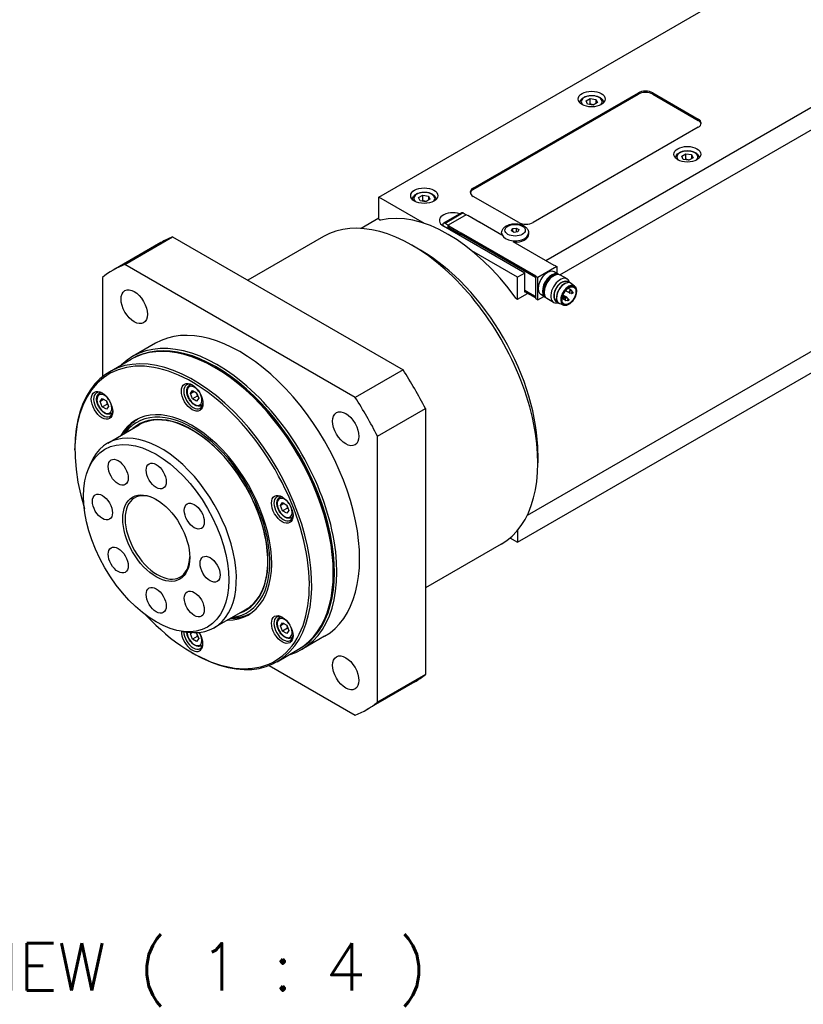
# Model space of a CAD drawing. Extents: x 24607 to 26292, y 16050 to 17238.
# Tile 13 of 20: x 25945 to 26061, y 16868 to 17013. Entities that reach past the tile are written whole.
import ezdxf

# ---------------------------------------------------------------- set-up
doc = ezdxf.new("R2010")
doc.units = 0
doc.header["$LTSCALE"] = 25.4
doc.layers.get('0').update_dxf_attribs({"linetype": 'CONTINUOUS'})
doc.layers.add('ATA-TEXT', color=7, linetype='CONTINUOUS')
doc.styles.get("Standard").update_dxf_attribs({"font": 'simplex.shx'})

msp = doc.modelspace()

# ---------------------------------------------------------------- linework, layer by layer
for p, q in [((26143.0745841, 17046.7631918), (26023.1846293, 16977.5446942)), ((26025.2300976, 16975.4596595), (26143.4988481, 17043.7421545)), ((25998.4712473, 16986.9548173), (26059.1056538, 17021.9621082)), ((26012.4366063, 16988.2816242), (26036.8317902, 17002.3661903)), ((26012.4366063, 16988.0775001), (26036.8317902, 17002.1620661)), ((26036.8317902, 17002.3661903), (26036.8317902, 17002.1620661)), ((26038.9531105, 17002.1620661), (26038.9531105, 17002.3661903)), ((26038.9531105, 17002.3661903), (26045.670625, 16998.4878315)), ((26038.9531105, 17002.1620661), (26045.670625, 16998.2837073)), ((26029.1009828, 17001.1687928), (26029.7133552, 17001.5223462)), ((26029.3251266, 17000.6858299), (26029.1009828, 17001.1687928)), ((26030.161643, 17000.5564204), (26029.3251266, 17000.6858299)), ((26029.7133552, 17000.7058496), (26029.7133552, 17001.5223462)), ((26029.7133552, 17001.5223462), (26030.5498715, 17001.3929367)), ((26030.7740154, 17000.9099738), (26030.161643, 17000.5564204)), ((26030.5498715, 17001.3929367), (26030.5498715, 17000.7805643)), ((26030.5498715, 17001.3929367), (26030.7740154, 17000.9099738)), ((26045.670625, 16998.4878315), (26045.670625, 16998.2837073)), ((26045.670625, 16997.2630866), (26021.275441, 16983.1785206)), ((26043.2431184, 16993.003827), (26043.8554908, 16993.3573804)), ((26043.8554908, 16992.5408838), (26043.8554908, 16993.3573804)), ((26043.8554908, 16993.3573804), (26044.6920071, 16993.2279709)), ((26043.4672623, 16992.5208641), (26043.2431184, 16993.003827)), ((26044.3037786, 16992.3914546), (26043.4672623, 16992.5208641)), ((26044.916151, 16992.745008), (26044.3037786, 16992.3914546)), ((26044.6920071, 16993.2279709), (26044.6920071, 16992.6155985)), ((26044.6920071, 16993.2279709), (26044.916151, 16992.745008)), ((26012.4366063, 16988.0775001), (26012.4366063, 16988.2816242)), ((25998.4712473, 16983.688831), (25998.4712473, 16986.9548173)), ((26005.2421986, 16983.0456068), (25998.4712473, 16986.9548173)), ((26004.3522454, 16986.8801027), (26004.9646179, 16987.2336561)), ((26004.5763893, 16986.3971397), (26004.3522454, 16986.8801027)), ((26005.4129056, 16986.2677302), (26004.5763893, 16986.3971397)), ((26004.9646179, 16986.4171595), (26004.9646179, 16987.2336561)), ((26004.9646179, 16987.2336561), (26005.8011342, 16987.1042465)), ((26006.025278, 16986.6212836), (26005.4129056, 16986.2677302)), ((26005.8011342, 16987.1042465), (26005.8011342, 16986.4918741)), ((26005.8011342, 16987.1042465), (26006.025278, 16986.6212836)), ((26019.1541207, 16983.1785206), (26012.4366063, 16987.0568794)), ((26010.6999142, 16984.6229684), (26008.0235151, 16983.0777487)), ((26010.9499142, 16984.598204), (26008.2735151, 16983.0529842)), ((26010.9499142, 16984.598204), (26011.4024626, 16984.3369251)), ((25998.4712473, 16983.8098621), (25995.883014, 16982.3155449)), ((25998.4712473, 16983.688831), (25998.7180476, 16983.5463408)), ((26011.4113014, 16984.3420282), (26008.7242956, 16982.7906847)), ((26011.5880781, 16984.2399662), (26011.4113014, 16984.3420282)), ((26011.6587888, 16984.280791), (26011.5880781, 16984.2399662)), ((26011.6587888, 16984.280791), (26013.4265557, 16983.2601703)), ((26013.3558451, 16983.2193454), (26013.4265557, 16983.2601703)), ((26016.6438916, 16981.3209909), (26013.3558451, 16983.2193454)), ((26013.4265557, 16983.2601703), (26013.4265557, 16983.1785206)), ((26007.9199617, 16982.8488601), (26007.9199617, 16982.7284999)), ((26020.0380041, 16975.7279893), (26008.0171889, 16982.6682102)), ((26008.7260634, 16982.7917053), (26008.2735151, 16983.0529842)), ((26008.7242956, 16982.2599619), (26008.7242956, 16982.7906847)), ((26008.7242956, 16982.7906847), (26008.9010723, 16982.6886227)), ((26008.9010723, 16982.6886227), (26008.8303617, 16982.6477978)), ((26008.8303617, 16982.6477978), (26008.8303617, 16982.4436737)), ((26010.5981286, 16981.6271771), (26008.8303617, 16982.6477978)), ((26008.8303617, 16982.4436737), (26010.5981286, 16981.4230529)), ((26008.9010723, 16982.4028488), (26008.9010723, 16982.1578999)), ((26008.91875, 16982.3926426), (26008.91875, 16982.1476937)), ((26010.5981286, 16981.6271771), (26010.6688393, 16981.6680019)), ((26010.5981286, 16981.4230529), (26010.5981286, 16981.6271771)), ((26010.6688393, 16981.6680019), (26010.6688393, 16981.4638778)), ((26010.6688393, 16981.6680019), (26021.6997051, 16975.2993286)), ((26016.6237906, 16981.6475895), (26016.6237906, 16981.4434654)), ((26018.066113, 16981.9695648), (26018.2155423, 16982.2915401)), ((26018.4743613, 16981.7338625), (26018.066113, 16981.9695648)), ((26018.2155423, 16982.2915401), (26018.7732198, 16982.3778131)), ((26018.2155423, 16982.2915401), (26018.2155423, 16981.8832918)), ((26019.0320389, 16981.8201355), (26018.4743613, 16981.7338625)), ((26018.7732198, 16982.3778131), (26018.7732198, 16981.7800961)), ((26018.7732198, 16982.3778131), (26019.1814681, 16982.1421108)), ((26019.1814681, 16982.1421108), (26019.0320389, 16981.8201355)), ((26020.6237906, 16981.6475895), (26020.6237906, 16981.4434654)), ((25966.2862185, 16980.238934), (25959.2151507, 16976.1564511)), ((25960.9403526, 16976.984047), (25968.0114204, 16981.0665299)), ((25968.0114204, 16981.0665299), (26002.0610166, 16961.4079863)), ((25990.2959948, 16981.1106038), (25979.1155384, 16974.6555643)), ((26010.5981286, 16981.4230529), (26010.6688393, 16981.4638778)), ((26021.6289944, 16975.1156169), (26010.6511616, 16981.4536716)), ((26010.6688393, 16981.4638778), (26021.6289944, 16975.1360293)), ((26024.3867109, 16976.8506721), (26018.3409479, 16980.341195)), ((26004.6584317, 16979.0960377), (26003.4209948, 16979.8104722)), ((26018.977344, 16975.1156169), (26012.2063927, 16979.0248274)), ((25994.9899488, 16957.3255034), (25960.9403526, 16976.984047)), ((26024.8109749, 16976.6873728), (26021.9825478, 16975.0543796)), ((26025.0081575, 16975.5387967), (26024.3717614, 16975.9062202)), ((26024.4574215, 16976.8914969), (26024.3867109, 16976.8506721)), ((26024.4574215, 16976.8914969), (26024.8109749, 16976.6873728)), ((26024.8109749, 16976.6873728), (26024.8109749, 16975.6526401)), ((25957.6358307, 16975.0761804), (25957.6358307, 16960.4070204)), ((26020.0380041, 16975.7279893), (26018.977344, 16975.1156169)), ((26018.977344, 16971.8496305), (26018.977344, 16975.1156169)), ((26020.0380041, 16972.8702513), (26020.0380041, 16975.7279893)), ((26021.6997051, 16975.2993286), (26021.6289944, 16975.2585038)), ((26021.6289944, 16975.2585038), (26021.6289944, 16971.9516926)), ((26021.9825478, 16975.0543796), (26021.6289944, 16975.2585038)), ((26021.9825478, 16971.7475685), (26021.9825478, 16975.0543796)), ((26024.1038681, 16975.1917552), (26024.3207731, 16975.3169853)), ((26026.3011767, 16974.8500067), (26025.3207731, 16975.416043)), ((26026.4831275, 16974.3119447), (26026.3305817, 16974.400017)), ((26020.0380041, 16973.1764375), (26021.6289944, 16972.2578788)), ((26021.6289944, 16972.2374664), (26020.0380041, 16973.1560251)), ((26021.6289944, 16972.0333423), (26020.0380041, 16972.9519009)), ((26020.1087148, 16972.9110761), (26020.0380041, 16972.8702513)), ((26078.0397898, 16973.1684552), (26020.383014, 16939.8803001)), ((26022.9065596, 16973.1179559), (26022.9065596, 16972.8674956)), ((26026.6340541, 16972.7741782), (26026.061933, 16973.1044924)), ((26026.0820203, 16974.2144451), (26026.1833555, 16974.2511583)), ((26026.8840541, 16973.2071909), (26026.4326211, 16973.4678259)), ((26027.3970269, 16973.7897914), (26026.8894227, 16974.1863214)), ((26027.1452881, 16972.9191128), (26026.9506357, 16973.1512974)), ((26018.7305437, 16971.9921207), (26018.977344, 16971.8496305)), ((26018.977344, 16971.8496305), (26020.4622682, 16972.7069519)), ((26018.977344, 16935.923781), (26080.7634009, 16971.5959776)), ((26021.6289944, 16971.9516926), (26021.9825478, 16971.7475685)), ((26021.9825478, 16971.7475685), (26022.8786526, 16972.2649348)), ((26023.0581575, 16972.1612976), (26022.4217614, 16972.5287211)), ((26024.3011767, 16971.3859051), (26023.3207731, 16971.9519414)), ((26024.8581275, 16971.4973621), (26024.7055817, 16971.5854345)), ((26024.742011, 16971.8934809), (26024.760884, 16971.7873655)), ((26026.0153357, 16971.7025264), (26025.5639026, 16971.9631614)), ((26025.7767172, 16971.9775474), (26025.5705685, 16972.0138037)), ((26026.2653357, 16972.1355391), (26025.6932146, 16972.4658534)), ((26025.9078513, 16972.2046783), (26025.7131988, 16972.4368629)), ((26026.3954356, 16971.6203301), (26026.0970316, 16971.6728118)), ((26026.5265697, 16971.8474611), (26026.3319173, 16972.0796456)), ((26027.014154, 16972.6919819), (26026.7157501, 16972.7444635)), ((26025.7672752, 16970.9669786), (26025.1700681, 16971.2083118)), ((25965.4651507, 16965.3311336), (25962.1063935, 16963.3919542)), ((25958.6958596, 16961.1342064), (25961.8778401, 16962.9713237)), ((25974.4296168, 16961.6434233), (25974.2528401, 16961.7454853)), ((26002.0610166, 16961.4079863), (25994.9899488, 16957.3255034)), ((25970.5140576, 16959.1581345), (25970.6799825, 16959.2539313)), ((25970.6352638, 16957.9144938), (25970.94145, 16958.3500895)), ((25970.94145, 16958.3500895), (25971.5538225, 16957.9965361)), ((25957.1949571, 16957.9685204), (25957.360882, 16958.0643172)), ((25957.3161633, 16956.7248797), (25957.6223496, 16957.1604754)), ((25957.8464934, 16957.0310659), (25957.3161633, 16956.7248797)), ((25957.6223496, 16957.1604754), (25958.234722, 16956.806922)), ((25970.6352638, 16957.9144938), (25971.1655939, 16958.22068)), ((25970.94145, 16957.1253446), (25970.6352638, 16957.9144938)), ((25971.6485568, 16957.5335929), (25970.94145, 16957.1253446)), ((25971.5538225, 16956.7717912), (25970.94145, 16957.1253446)), ((25971.5538225, 16957.9965361), (25971.8600087, 16957.207387)), ((25971.8600087, 16957.207387), (25971.5538225, 16956.7717912)), ((25957.6223496, 16955.9357306), (25957.3161633, 16956.7248797)), ((25957.6223496, 16955.9357306), (25958.3294563, 16956.3439788)), ((25958.234722, 16955.5821772), (25957.6223496, 16955.9357306)), ((25958.234722, 16956.806922), (25958.5409082, 16956.0177729)), ((25958.5409082, 16956.0177729), (25958.234722, 16955.5821772)), ((25972.2640576, 16956.1270456), (25972.4299825, 16956.2228423)), ((25998.2944706, 16951.6019037), (26005.3655384, 16955.6843866)), ((26005.3655384, 16955.6843866), (26005.3655384, 16916.3672995)), ((25958.9449571, 16954.9374315), (25959.110882, 16955.0332283)), ((25958.4228888, 16950.5843018), (25963.0897935, 16953.2787405)), ((25960.9259903, 16952.0294681), (25960.9340296, 16952.0440468)), ((25998.2944706, 16912.2848166), (25998.2944706, 16951.6019037)), ((25953.5699667, 16949.6000987), (25953.5699667, 16949.8042229)), ((26021.9825478, 16949.0897883), (26021.9825478, 16947.6609193)), ((25955.5683424, 16946.7430723), (25955.8940749, 16947.5397147)), ((25983.8331581, 16942.5889479), (25983.9990829, 16942.6847447)), ((25983.9543643, 16941.3453072), (25984.2605505, 16941.7809029)), ((25984.4846944, 16941.6514934), (25983.9543643, 16941.3453072)), ((25984.2605505, 16940.5561581), (25983.9543643, 16941.3453072)), ((25984.2605505, 16941.7809029), (25984.8729229, 16941.4273495)), ((25984.9676573, 16940.9644064), (25984.2605505, 16940.5561581)), ((25984.8729229, 16941.4273495), (25985.1791092, 16940.6382004)), ((25984.8729229, 16940.2026047), (25984.2605505, 16940.5561581)), ((25985.1791092, 16940.6382004), (25984.8729229, 16940.2026047)), ((25985.5831581, 16939.557859), (25985.7490829, 16939.6536558)), ((26017.8572772, 16936.5704518), (26018.977344, 16935.923781)), ((26018.977344, 16937.7037407), (26018.977344, 16935.923781)), ((26016.5459948, 16935.6442701), (26005.3655384, 16929.1892306)), ((25991.7537329, 16931.6371739), (25991.7537329, 16931.4330498)), ((25974.1728888, 16923.3045016), (25978.8397935, 16925.9989403)), ((25983.8331581, 16924.8301473), (25983.9990829, 16924.9259441)), ((25976.6759903, 16924.7496679), (25976.6926354, 16924.7493408)), ((25983.9543643, 16923.5865066), (25984.2605505, 16924.0221023)), ((25984.4846944, 16923.8926928), (25983.9543643, 16923.5865066)), ((25984.2605505, 16922.7973574), (25983.9543643, 16923.5865066)), ((25984.2605505, 16924.0221023), (25984.8729229, 16923.6685489)), ((25984.8729229, 16923.6685489), (25985.1791092, 16922.8793998)), ((25969.4190133, 16922.7530067), (25970.2717921, 16922.6367781)), ((25970.6352638, 16922.3968925), (25970.7675831, 16922.5851365)), ((25970.9432274, 16922.5746953), (25970.6352638, 16922.3968925)), ((25970.94145, 16921.6077434), (25970.6352638, 16922.3968925)), ((25971.6485568, 16922.0159917), (25970.94145, 16921.6077434)), ((25971.3999717, 16922.5677606), (25971.5538225, 16922.4789348)), ((25971.5538225, 16922.4789348), (25971.8600087, 16921.6897857)), ((25984.9676573, 16923.2056057), (25984.2605505, 16922.7973574)), ((25984.8729229, 16922.443804), (25984.2605505, 16922.7973574)), ((25985.1791092, 16922.8793998), (25984.8729229, 16922.443804)), ((25990.4651507, 16922.0298634), (25987.1063935, 16920.090684)), ((25971.5538225, 16921.25419), (25970.94145, 16921.6077434)), ((25971.8600087, 16921.6897857), (25971.5538225, 16921.25419)), ((25972.2640576, 16920.6094443), (25972.4299825, 16920.7052411)), ((25985.5831581, 16921.7990584), (25985.7490829, 16921.8948551)), ((25970.8940829, 16919.5938494), (25971.0708596, 16919.4917873)), ((25983.4458596, 16918.2659489), (25986.6278401, 16920.1030662)), ((25982.2860836, 16917.71153), (25994.9899488, 16910.37695)), ((26005.3655384, 16916.3672995), (25998.2944706, 16912.2848166)), ((26003.7862185, 16915.2870288), (25996.7151507, 16911.2045459))]:
    msp.add_line(p, q)
for centre, start, end in [((26026.7590541, 16972.9906845), 39.974862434, 60), ((26025.5216172, 16972.27625), 39.974862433, 47.353259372), ((26026.1403357, 16971.9190327), 240, 260.025137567), ((26026.1403357, 16971.9190327), 39.974862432, 60), ((26026.7590541, 16972.9906845), 240, 260.025137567)]:
    msp.add_arc(centre, 0.25, start, end)
for centre, major_axis in [((26029.9374991, 17001.4476316), (-2, 0)), ((26044.0796347, 16993.2826658), (-2, 0)), ((26005.1887617, 16987.1589414), (-2, 0)), ((26018.6237906, 16982.0558378), (1.5, 0)), ((25962.3401507, 16970.7437924), (-1.375, 2.3815699)), ((26026.5787419, 16972.3803533), (-0.767875, -1.3299985)), ((26026.5787419, 16972.3803533), (-0.725, -1.2557368)), ((26025.8539574, 16972.0843733), (-0.043, -0.0744782)), ((26026.4726759, 16971.7271561), (-0.043, -0.0744782)), ((26027.0913943, 16972.7988078), (-0.043, -0.0744782)), ((25957.5749824, 16956.1672022), (-1.125, 1.9485572)), ((25970.8940829, 16957.3568162), (-1.125, 1.9485572)), ((25993.5901507, 16952.7015965), (-1.375, 2.3815699)), ((25965.590782, 16936.5361534), (-7.5863249, 13.1399001)), ((25959.965782, 16946.2789392), (-1.047, 1.8134572)), ((25965.590782, 16945.7217399), (-1.047, 1.8134572)), ((25957.6358307, 16941.1289467), (-1.047, 1.8134572)), ((25965.590782, 16936.5361534), (-3.5, 6.0621778)), ((25984.2131833, 16940.7876297), (-1.125, 1.9485572)), ((25971.215782, 16939.7837487), (-1.047, 1.8134572)), ((25959.965782, 16933.2885581), (-1.047, 1.8134572)), ((25973.5457333, 16931.9433601), (-1.047, 1.8134572)), ((25965.590782, 16927.3505669), (-1.047, 1.8134572)), ((25971.215782, 16926.7933676), (-1.047, 1.8134572)), ((25984.2131833, 16923.028829), (-1.125, 1.9485572)), ((25993.5901507, 16916.6172046), (-1.375, 2.3815699))]:
    msp.add_ellipse(centre, major_axis=major_axis, ratio=0.5773502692)
for centre, major_axis, start_param, end_param in [((26029.9374991, 17001.0393833), (-1.55, 0), 2.617211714, 6.8075662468), ((26037.8924504, 17001.7538178), (-1.5, 0), 3.926990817, 5.4977871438), ((26037.8924504, 17001.5496937), (-1.5, 0), 3.926990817, 5.4977871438), ((26044.6099648, 16997.8754591), (1.5, 0), 5.4977871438, 7.0685834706), ((26044.6099648, 16997.6713349), (1.5, 0), 0.118125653, 0.7853981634), ((26044.0796347, 16992.8744175), (-1.55, 0), 2.617211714, 6.8075662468), ((26005.1887617, 16986.7506931), (-1.55, 0), 2.617211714, 6.8075662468), ((26013.4972664, 16987.6692518), (-1.5, 0), 5.4977871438, 7.0685834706), ((26013.4972664, 16987.4651276), (-1.5, 0), 5.4977871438, 6.1650596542), ((26003.4209948, 16958.377437), (13.125, -22.7331668), 0, 3.1415926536), ((26008.7242956, 16961.4392991), (-12.25, 21.2176224), 4.8820129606, 6.1135613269), ((26009.4314024, 16983.4847068), (-2, 0), 4.1781773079, 7.0685834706), ((26010.9499142, 16984.1899557), (-0.25, 0.4330127), 5.4977871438, 6.2831853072), ((26008.2735151, 16982.644736), (-0.25, 0.4330127), 5.4977871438, 7.0685834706), ((26020.2147808, 16983.790893), (1.5, 0), 3.926990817, 5.4977871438), ((26018.6237906, 16981.6475895), (-2, 0), 0, 3.1415926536), ((25985.0362185, 16947.7629814), (-18.75, 32.4759526), 6.1949502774, 6.2831853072), ((26018.6237906, 16981.4434654), (-2, 0), 0, 0.1013169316), ((26018.6237906, 16981.4434654), (2, 0), 4.6110720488, 6.2831853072), ((26004.6584317, 16959.0918715), (-12.25, 21.2176224), 3.926990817, 5.4977871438), ((25977.9651507, 16943.6804985), (-18.75, 32.4759526), 6.1949502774, 6.3714203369), ((26023.3967614, 16974.2174706), (-0.975, -1.6887495), 3.1415926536, 6.2831853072), ((26024.0331575, 16973.8500472), (-0.975, -1.6887495), 3.0820982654, 6.3426796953), ((26024.1038681, 16973.8092223), (-0.925, -1.602147), 3.3865813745, 6.0381965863), ((26024.3207731, 16973.6839922), (-1, -1.7320508), 3.1415926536, 6.2831853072), ((26024.1038681, 16973.8092223), (0.846625, 1.4663975), 0.7853981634, 2.3561944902), ((26025.3011767, 16973.1179559), (-1, -1.7320508), 2.5903181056, 6.8344598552), ((26025.5180817, 16972.9927258), (-0.846625, -1.4663975), 2.9149120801, 6.5098658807), ((26025.5180817, 16972.9927258), (-0.8125, -1.4072913), 3.1415926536, 6.2831853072), ((26025.9600234, 16972.7375706), (-0.8625, -1.4938938), 3.0606673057, 6.364110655), ((26025.8716351, 16972.7886016), (0.8125, 1.4072913), 0.6012642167, 2.5403284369), ((26026.5160626, 16972.4165412), (-0.8175514, -1.4160406), 3.0606673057, 6.364110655), ((26026.7590541, 16972.9906845), (-0.125, -0.2165064), 3.1415926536, 6.2831853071), ((26026.80848, 16972.9621485), (-0.1200148, -0.2078717), 2.9341932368, 6.490584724), ((26027.0659241, 16972.813513), (-0.067003, -0.1160525), 2.9341932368, 6.490584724), ((26025.5710431, 16972.247714), (0.1200148, 0.2078717), 6.0757858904, 6.295652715), ((26025.8284873, 16972.0990785), (-0.067003, -0.1160525), 2.9341932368, 6.490584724), ((26026.1403357, 16971.9190327), (-0.125, -0.2165064), 3.1415926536, 6.2831853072), ((26026.1897615, 16971.8904967), (-0.1200148, -0.2078717), 2.9341932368, 6.490584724), ((26026.4472057, 16971.7418613), (-0.067003, -0.1160525), 2.9341932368, 6.490584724), ((25977.9651507, 16943.6804985), (12.5, -21.6506351), 0, 3.1415926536), ((25974.6063935, 16941.7413191), (12.5, -21.6506351), 6.1416458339, 9.5663174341), ((25974.2528401, 16941.537195), (-12.375, 21.4341287), 3.1415926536, 6.2831853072), ((25974.4296168, 16941.639257), (-12.375, 21.4341287), 3.1344501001, 6.2903278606), ((25970.8940829, 16939.5980156), (-12.25, 21.2176224), 1.951356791, 7.4734211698), ((25971.0708596, 16939.7000777), (12.375, -21.4341287), 5.4977871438, 10.2101761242), ((25974.4296168, 16941.639257), (-12.25, 21.2176224), 3.926990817, 5.4977871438), ((25985.0362185, 16947.7629814), (-18.75, 32.4759526), 4.6241539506, 4.8006240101), ((25971.0708596, 16957.4588783), (1, -1.7320508), 2.4168903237, 7.007887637), ((25971.2476362, 16957.5609404), (0.775, -1.3423394), 1.7419583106, 7.6828196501), ((25971.3890576, 16957.64259), (-0.875, 1.5155445), 6.0417779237, 6.2831853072), ((25957.7517591, 16956.2692642), (1, -1.7320508), 2.4168903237, 7.007887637), ((25957.9285358, 16956.3713263), (0.775, -1.3423394), 1.7419583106, 7.6828196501), ((25958.0699571, 16956.452976), (-0.875, 1.5155445), 6.0417779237, 6.2831853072), ((25977.9651507, 16943.6804985), (-18.75, 32.4759526), 4.6241539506, 4.8006240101), ((25970.8940829, 16939.5980156), (-8.3125, 14.3976723), 2.8157096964, 6.6090682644), ((25970.8940829, 16939.5980156), (8.1250947, -14.0730769), 6.034429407, 9.673533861), ((25971.3890576, 16957.64259), (0.875, -1.5155445), 0, 0.2414073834), ((25958.0699571, 16956.452976), (0.875, -1.5155445), 0, 0.2414073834), ((25971.3360246, 16939.8531708), (-8.3125, 14.3976723), 0.0265860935, 0.3258829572), ((25970.8940829, 16939.5980156), (7.925, -13.7265026), 6.1707949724, 9.5371682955), ((25966.2978888, 16936.9444017), (7.875, -13.6399001), 5.8626509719, 9.8453122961), ((25971.5603232, 16939.9826696), (-8.3444216, 14.4529622), 0.1752557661, 0.3354571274), ((25965.7675587, 16936.6382155), (3.375, -5.8456715), 2.3745456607, 7.0502323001), ((25984.38996, 16940.8896917), (1, -1.7320508), 2.4168903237, 7.007887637), ((25984.5667367, 16940.9917538), (0.775, -1.3423394), 1.7419583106, 7.6828196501), ((25984.7081581, 16941.0734035), (-0.875, 1.5155445), 6.0417779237, 6.2831853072), ((25984.7081581, 16941.0734035), (0.875, -1.5155445), 0, 0.2414073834), ((25971.3360246, 16939.8531708), (8.3125, -14.3976723), 5.95730235, 6.2565992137), ((25971.5603232, 16939.9826696), (8.3444216, -14.4529622), 5.9477281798, 6.1079295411), ((25984.38996, 16923.1308911), (1, -1.7320508), 2.4168903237, 7.007887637), ((25984.7081581, 16923.3146028), (-0.875, 1.5155445), 6.0417779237, 6.2831853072), ((25984.5667367, 16923.2329532), (0.775, -1.3423394), 1.7419583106, 7.6828196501), ((25970.8940829, 16921.839215), (1.125, -1.9485572), 3.9204970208, 7.912058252), ((25971.0708596, 16921.941277), (1, -1.7320508), 3.9496473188, 7.007887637), ((25971.2476362, 16922.0433391), (0.775, -1.3423394), 3.9450770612, 7.6828196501), ((25984.7081581, 16923.3146028), (0.875, -1.5155445), 0, 0.2414073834), ((25971.3890576, 16922.1249888), (0.875, -1.5155445), 0, 0.2414073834), ((25985.0362185, 16947.7629814), (18.75, -32.4759526), 0, 0.0882350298), ((25977.9651507, 16943.6804985), (18.75, -32.4759526), 6.1949502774, 6.3714203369)]:
    msp.add_ellipse(centre, major_axis=major_axis, ratio=0.5773502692, start_param=start_param, end_param=end_param)
for points, knots in [([(26028.1876067, 17000.8885023), (26028.1894265, 17000.9935193), (26028.214849, 17001.0977587), (26028.3111871, 17001.3036526), (26028.3870726, 17001.4032413), (26028.5873499, 17001.5910897), (26028.7172155, 17001.6763229), (26029.0147887, 17001.818428), (26029.183841, 17001.8741227), (26029.5397126, 17001.9494612), (26029.7263393, 17001.9693135), (26030.0995369, 17001.9724313), (26030.2860265, 17001.955876), (26030.6427333, 17001.887435), (26030.8128282, 17001.8354612), (26031.1210403, 17001.6980489), (26031.2590115, 17001.6124124), (26031.4829838, 17001.4122903), (26031.5706806, 17001.2980854), (26031.6640585, 17001.0813867), (26031.6857151, 17000.9852414), (26031.6873915, 17000.8885023)], [5.5077918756, 5.5077918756, 5.5077918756, 5.5077918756, 5.7616323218, 5.7616323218, 6.0495624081, 6.0495624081, 6.377514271, 6.377514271, 6.7171291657, 6.7171291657, 7.0541144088, 7.0541144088, 7.3894281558, 7.3894281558, 7.7261497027, 7.7261497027, 8.0657101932, 8.0657101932, 8.3955434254, 8.3955434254, 8.6293750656, 8.6293750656, 8.6293750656, 8.6293750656]), ([(26042.3297423, 16992.7235365), (26042.3315622, 16992.8285535), (26042.3569846, 16992.9327929), (26042.4533227, 16993.1386868), (26042.5292082, 16993.2382755), (26042.7294855, 16993.4261239), (26042.8593512, 16993.5113571), (26043.1569243, 16993.6534622), (26043.3259766, 16993.7091569), (26043.6818482, 16993.7844953), (26043.8684749, 16993.8043477), (26044.2416725, 16993.8074655), (26044.4281622, 16993.7909102), (26044.7848689, 16993.7224692), (26044.9549638, 16993.6704954), (26045.2631759, 16993.533083), (26045.4011471, 16993.4474466), (26045.6251194, 16993.2473245), (26045.7128162, 16993.1331196), (26045.8061941, 16992.9164209), (26045.8278507, 16992.8202756), (26045.8295271, 16992.7235365)], [5.5077918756, 5.5077918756, 5.5077918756, 5.5077918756, 5.7616323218, 5.7616323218, 6.0495624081, 6.0495624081, 6.377514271, 6.377514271, 6.7171291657, 6.7171291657, 7.0541144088, 7.0541144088, 7.3894281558, 7.3894281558, 7.7261497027, 7.7261497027, 8.0657101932, 8.0657101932, 8.3955434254, 8.3955434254, 8.6293750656, 8.6293750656, 8.6293750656, 8.6293750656]), ([(26003.4388693, 16986.5998122), (26003.4406892, 16986.7048291), (26003.4661116, 16986.8090685), (26003.5624497, 16987.0149625), (26003.6383352, 16987.1145511), (26003.8386125, 16987.3023995), (26003.9684782, 16987.3876328), (26004.2660514, 16987.5297379), (26004.4351036, 16987.5854325), (26004.7909752, 16987.660771), (26004.9776019, 16987.6806233), (26005.3507996, 16987.6837411), (26005.5372892, 16987.6671859), (26005.8939959, 16987.5987448), (26006.0640909, 16987.5467711), (26006.372303, 16987.4093587), (26006.5102742, 16987.3237222), (26006.7342465, 16987.1236002), (26006.8219433, 16987.0093952), (26006.9153211, 16986.7926965), (26006.9369777, 16986.6965512), (26006.9386541, 16986.5998122)], [5.5077918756, 5.5077918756, 5.5077918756, 5.5077918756, 5.7616323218, 5.7616323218, 6.0495624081, 6.0495624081, 6.377514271, 6.377514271, 6.7171291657, 6.7171291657, 7.0541144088, 7.0541144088, 7.3894281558, 7.3894281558, 7.7261497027, 7.7261497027, 8.0657101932, 8.0657101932, 8.3955434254, 8.3955434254, 8.6293750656, 8.6293750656, 8.6293750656, 8.6293750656]), ([(26016.6237906, 16981.6475895), (26016.6237906, 16981.778229), (26016.6502253, 16981.9082947), (26016.7496231, 16982.1575702), (26016.8258627, 16982.2744475), (26017.0285048, 16982.5020187), (26017.1624538, 16982.6055692), (26017.4810109, 16982.7903699), (26017.6710025, 16982.8653947), (26018.0743322, 16982.9719905), (26018.2879628, 16983.0028882), (26018.7162301, 16983.019557), (26018.9307122, 16983.0058544), (26019.3462063, 16982.9342406), (26019.5470828, 16982.8762145), (26019.9192831, 16982.7129242), (26020.0908657, 16982.6073908), (26020.3674178, 16982.3512971), (26020.4779972, 16982.2045108), (26020.5964132, 16981.9127583), (26020.6237906, 16981.7804844), (26020.6237906, 16981.6475895)], [5.4977871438, 5.4977871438, 5.4977871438, 5.4977871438, 5.7240613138, 5.7240613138, 5.9726549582, 5.9726549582, 6.2807942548, 6.2807942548, 6.6392925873, 6.6392925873, 7.0012713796, 7.0012713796, 7.3586938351, 7.3586938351, 7.7183768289, 7.7183768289, 8.0818794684, 8.0818794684, 8.409199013, 8.409199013, 8.6393797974, 8.6393797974, 8.6393797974, 8.6393797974]), ([(26027.3970269, 16973.7897914), (26027.4774953, 16973.7269312), (26027.5429106, 16973.6434962), (26027.6430433, 16973.4398766), (26027.6750496, 16973.3171777), (26027.7010258, 16973.043536), (26027.6929166, 16972.891286), (26027.6367819, 16972.5765647), (26027.5886322, 16972.4141048), (26027.4579917, 16972.0956944), (26027.3756837, 16971.9397796), (26027.185052, 16971.6491729), (26027.0767952, 16971.5145119), (26026.8440597, 16971.2792956), (26026.7195793, 16971.1788813), (26026.4651625, 16971.023227), (26026.3351787, 16970.9680776), (26026.0840381, 16970.9129697), (26025.9623719, 16970.9118036), (26025.8220979, 16970.9470318), (26025.7942585, 16970.9560746), (26025.7672752, 16970.9669786)], [4.0079161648, 4.0079161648, 4.0079161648, 4.0079161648, 4.2959813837, 4.2959813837, 4.6088430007, 4.6088430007, 4.9380772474, 4.9380772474, 5.2679784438, 5.2679784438, 5.5962453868, 5.5962453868, 5.9241896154, 5.9241896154, 6.2533525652, 6.2533525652, 6.5837615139, 6.5837615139, 6.90555467, 6.90555467, 6.9876581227, 6.9876581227, 6.9876581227, 6.9876581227]), ([(26027.1452881, 16972.9191128), (26027.1516556, 16972.9115176), (26027.1563807, 16972.9030845), (26027.1638625, 16972.8838806), (26027.1659245, 16972.8730323), (26027.167462, 16972.8486829), (26027.1660871, 16972.8351923), (26027.1599439, 16972.807746), (26027.1548863, 16972.793825), (26027.1418647, 16972.7675171), (26027.1339384, 16972.755123), (26027.1155852, 16972.7325368), (26027.1051625, 16972.7223487), (26027.0818624, 16972.7053336), (26027.0689647, 16972.6984192), (26027.042586, 16972.6910109), (26027.0294917, 16972.6896221), (26027.0153951, 16972.6917709), (26027.0147746, 16972.6918727), (26027.014154, 16972.6919819)], [4.1343902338, 4.1343902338, 4.1343902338, 4.1343902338, 4.3604202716, 4.3604202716, 4.6421557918, 4.6421557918, 5.0009133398, 5.0009133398, 5.387264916, 5.387264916, 5.768316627, 5.768316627, 6.1515296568, 6.1515296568, 6.534535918, 6.534535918, 6.8468135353, 6.8468135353, 6.8611840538, 6.8611840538, 6.8611840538, 6.8611840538]), ([(26025.9078513, 16972.2046783), (26025.9142187, 16972.1970831), (26025.9189438, 16972.18865), (26025.9264256, 16972.1694461), (26025.9284876, 16972.1585978), (26025.9300252, 16972.1342484), (26025.9286502, 16972.1207578), (26025.922507, 16972.0933115), (26025.9174495, 16972.0793905), (26025.9044278, 16972.0530826), (26025.8965015, 16972.0406885), (26025.8781484, 16972.0181023), (26025.8677257, 16972.0079141), (26025.8444256, 16971.9908991), (26025.8315278, 16971.9839847), (26025.8051492, 16971.9765764), (26025.7920548, 16971.9751876), (26025.7779583, 16971.9773364), (26025.7773378, 16971.9774382), (26025.7767172, 16971.9775474)], [4.1343902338, 4.1343902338, 4.1343902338, 4.1343902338, 4.3604202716, 4.3604202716, 4.6421557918, 4.6421557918, 5.0009133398, 5.0009133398, 5.387264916, 5.387264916, 5.768316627, 5.768316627, 6.1515296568, 6.1515296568, 6.534535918, 6.534535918, 6.8468135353, 6.8468135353, 6.8611840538, 6.8611840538, 6.8611840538, 6.8611840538]), ([(26026.5265697, 16971.8474611), (26026.5329372, 16971.8398658), (26026.5376622, 16971.8314328), (26026.5451441, 16971.8122288), (26026.5472061, 16971.8013805), (26026.5487436, 16971.7770311), (26026.5473686, 16971.7635406), (26026.5412254, 16971.7360943), (26026.5361679, 16971.7221733), (26026.5231463, 16971.6958653), (26026.5152199, 16971.6834712), (26026.4968668, 16971.6608851), (26026.4864441, 16971.6506969), (26026.463144, 16971.6336818), (26026.4502463, 16971.6267674), (26026.4238676, 16971.6193591), (26026.4107732, 16971.6179703), (26026.3966767, 16971.6201192), (26026.3960562, 16971.620221), (26026.3954356, 16971.6203301)], [4.1343902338, 4.1343902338, 4.1343902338, 4.1343902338, 4.3604202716, 4.3604202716, 4.6421557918, 4.6421557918, 5.0009133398, 5.0009133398, 5.387264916, 5.387264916, 5.768316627, 5.768316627, 6.1515296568, 6.1515296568, 6.534535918, 6.534535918, 6.8468135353, 6.8468135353, 6.8611840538, 6.8611840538, 6.8611840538, 6.8611840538]), ([(25972.2640576, 16956.1270456), (25972.1695131, 16956.0724603), (25972.0625891, 16956.0402543), (25971.8319283, 16956.0203782), (25971.7077392, 16956.0363026), (25971.4449191, 16956.1158237), (25971.3061721, 16956.185674), (25971.0343189, 16956.3723274), (25970.9015598, 16956.4908836), (25970.658379, 16956.7614082), (25970.547873, 16956.9131055), (25970.3585741, 16957.2347453), (25970.2796665, 16957.4045276), (25970.1605848, 16957.7476652), (25970.120548, 16957.9209587), (25970.0854445, 16958.2565844), (25970.0906223, 16958.4188892), (25970.1519469, 16958.7129159), (25970.2070029, 16958.845966), (25970.3504828, 16959.0385415), (25970.4266829, 16959.1076887), (25970.5140576, 16959.1581345)], [5.4977871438, 5.4977871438, 5.4977871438, 5.4977871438, 5.7616323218, 5.7616323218, 6.0495624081, 6.0495624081, 6.377514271, 6.377514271, 6.7171291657, 6.7171291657, 7.0541144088, 7.0541144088, 7.3894281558, 7.3894281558, 7.7261497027, 7.7261497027, 8.0657101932, 8.0657101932, 8.3955434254, 8.3955434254, 8.6393797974, 8.6393797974, 8.6393797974, 8.6393797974]), ([(25958.9449571, 16954.9374315), (25958.8504126, 16954.8828462), (25958.7434886, 16954.8506402), (25958.5128278, 16954.8307641), (25958.3886388, 16954.8466885), (25958.1258186, 16954.9262096), (25957.9870717, 16954.9960599), (25957.7152184, 16955.1827133), (25957.5824593, 16955.3012695), (25957.3392785, 16955.5717941), (25957.2287725, 16955.7234915), (25957.0394736, 16956.0451312), (25956.9605661, 16956.2149136), (25956.8414844, 16956.5580512), (25956.8014475, 16956.7313446), (25956.7663441, 16957.0669703), (25956.7715218, 16957.2292751), (25956.8328465, 16957.5233018), (25956.8879024, 16957.6563519), (25957.0313824, 16957.8489274), (25957.1075824, 16957.9180746), (25957.1949571, 16957.9685204)], [0.2617993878, 0.2617993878, 0.2617993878, 0.2617993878, 0.5256445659, 0.5256445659, 0.8135746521, 0.8135746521, 1.141526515, 1.141526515, 1.4811414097, 1.4811414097, 1.8181266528, 1.8181266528, 2.1534403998, 2.1534403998, 2.4901619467, 2.4901619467, 2.8297224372, 2.8297224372, 3.1595556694, 3.1595556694, 3.4033920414, 3.4033920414, 3.4033920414, 3.4033920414]), ([(25960.8575104, 16951.9899313), (25960.9679719, 16952.1878926), (25961.0856469, 16952.3767712), (25961.6583688, 16953.2020301), (25962.1953195, 16953.7256795), (25962.8081084, 16954.1195311)], [5.16584309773, 5.16584309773, 5.16584309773, 5.16584309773, 5.23205442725, 5.23205442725, 5.47026742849, 5.47026742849, 5.47026742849, 5.47026742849]), ([(25978.8397935, 16925.9989403), (25979.0860875, 16926.1411382), (25979.3206737, 16926.3036172), (25980.2985756, 16927.1061585), (25980.9068722, 16927.9565827), (25981.7584844, 16930.0257171), (25982.00516, 16931.2396523), (25982.1154163, 16933.9099441), (25981.9804099, 16935.3647743), (25981.3422007, 16938.3713097), (25980.8390378, 16939.9225115), (25979.514667, 16942.9640276), (25978.6935378, 16944.4537898), (25976.8166257, 16947.2200317), (25975.7611486, 16948.496019), (25973.5238299, 16950.7043727), (25972.3424164, 16951.6364724), (25969.9749452, 16953.0631585), (25968.7893663, 16953.557617), (25966.5333058, 16954.0627519), (25965.4638715, 16954.0724405), (25964.0014041, 16953.7197083), (25963.5271105, 16953.5312256), (25963.0897935, 16953.2787405)], [3.926990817, 3.926990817, 3.926990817, 3.926990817, 4.0220238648, 4.0220238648, 4.3457496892, 4.3457496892, 4.6658551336, 4.6658551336, 4.9847937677, 4.9847937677, 5.3038270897, 5.3038270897, 5.6230194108, 5.6230194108, 5.9422286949, 5.9422286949, 6.2613043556, 6.2613043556, 6.5802251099, 6.5802251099, 6.8998438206, 6.8998438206, 7.0685834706, 7.0685834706, 7.0685834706, 7.0685834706]), ([(25985.5831581, 16939.557859), (25985.4886136, 16939.5032737), (25985.3816895, 16939.4710677), (25985.1510288, 16939.4511916), (25985.0268397, 16939.467116), (25984.7640196, 16939.5466371), (25984.6252726, 16939.6164874), (25984.3534194, 16939.8031408), (25984.2206603, 16939.9216971), (25983.9774795, 16940.1922216), (25983.8669735, 16940.343919), (25983.6776746, 16940.6655587), (25983.598767, 16940.8353411), (25983.4796853, 16941.1784787), (25983.4396484, 16941.3517721), (25983.404545, 16941.6873978), (25983.4097228, 16941.8497026), (25983.4710474, 16942.1437293), (25983.5261034, 16942.2767794), (25983.6695833, 16942.4693549), (25983.7457834, 16942.5385021), (25983.8331581, 16942.5889479)], [4.4505895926, 4.4505895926, 4.4505895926, 4.4505895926, 4.7144347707, 4.7144347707, 5.0023648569, 5.0023648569, 5.3303167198, 5.3303167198, 5.6699316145, 5.6699316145, 6.0069168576, 6.0069168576, 6.3422306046, 6.3422306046, 6.6789521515, 6.6789521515, 7.018512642, 7.018512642, 7.3483458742, 7.3483458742, 7.5921822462, 7.5921822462, 7.5921822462, 7.5921822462]), ([(25985.5831581, 16921.7990584), (25985.4886136, 16921.7444731), (25985.3816895, 16921.7122671), (25985.1510288, 16921.692391), (25985.0268397, 16921.7083154), (25984.7640196, 16921.7878365), (25984.6252726, 16921.8576868), (25984.3534194, 16922.0443402), (25984.2206603, 16922.1628964), (25983.9774795, 16922.433421), (25983.8669735, 16922.5851183), (25983.6776746, 16922.9067581), (25983.598767, 16923.0765405), (25983.4796853, 16923.419678), (25983.4396484, 16923.5929715), (25983.404545, 16923.9285972), (25983.4097228, 16924.090902), (25983.4710474, 16924.3849287), (25983.5261034, 16924.5179788), (25983.6695833, 16924.7105543), (25983.7457834, 16924.7797015), (25983.8331581, 16924.8301473)], [3.4033920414, 3.4033920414, 3.4033920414, 3.4033920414, 3.6672372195, 3.6672372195, 3.9551673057, 3.9551673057, 4.2831191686, 4.2831191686, 4.6227340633, 4.6227340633, 4.9597193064, 4.9597193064, 5.2950330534, 5.2950330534, 5.6317546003, 5.6317546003, 5.9713150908, 5.9713150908, 6.301148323, 6.301148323, 6.544984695, 6.544984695, 6.544984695, 6.544984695]), ([(25972.2640576, 16920.6094443), (25972.1695131, 16920.554859), (25972.0625891, 16920.522653), (25971.8319283, 16920.5027769), (25971.7077392, 16920.5187013), (25971.4449191, 16920.5982224), (25971.3061721, 16920.6680727), (25971.0343189, 16920.8547261), (25970.9015598, 16920.9732823), (25970.658379, 16921.2438069), (25970.547873, 16921.3955043), (25970.3585741, 16921.717144), (25970.2796665, 16921.8869264), (25970.1605848, 16922.230064), (25970.120548, 16922.4033574), (25970.0998993, 16922.6007801), (25970.0974693, 16922.6308937), (25970.0957959, 16922.6607653)], [2.3561944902, 2.3561944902, 2.3561944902, 2.3561944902, 2.6200396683, 2.6200396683, 2.9079697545, 2.9079697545, 3.2359216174, 3.2359216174, 3.5755365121, 3.5755365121, 3.9125217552, 3.9125217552, 4.2478355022, 4.2478355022, 4.5845570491, 4.5845570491, 4.6456400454, 4.6456400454, 4.6456400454, 4.6456400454])]:
    msp.add_open_spline(points, degree=3, knots=knots)
for points, weights in [([(26029.7133552, 17000.7058496), (26029.6734069, 17000.6694694), (26029.6357343, 17000.6377787)], [1, 1.01779072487, 1.03148954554]), ([(26030.1983639, 17000.5776213), (26029.9727606, 17000.6024202), (26029.7133552, 17000.7058496)], [1.07507328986, 1.09062147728, 1]), ([(26043.8554908, 16992.5408838), (26043.8155425, 16992.5045036), (26043.7778699, 16992.4728129)], [1, 1.01779072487, 1.03148954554]), ([(26044.3404996, 16992.4126555), (26044.1148963, 16992.4374544), (26043.8554908, 16992.5408838)], [1.07507328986, 1.09062147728, 1]), ([(26004.9646179, 16986.4171595), (26004.9246696, 16986.3807792), (26004.886997, 16986.3490886)], [1, 1.01779072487, 1.03148954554]), ([(26005.4496266, 16986.2889311), (26005.2240233, 16986.31373), (26004.9646179, 16986.4171595)], [1.07507328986, 1.09062147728, 1]), ([(25971.5171015, 16958.017737), (25971.6084267, 16957.8099593), (25971.6485568, 16957.5335929)], [1.07507328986, 1.09062147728, 1]), ([(25971.6485568, 16957.5335929), (25971.7000372, 16957.5171868), (25971.7463184, 16957.5004067)], [1, 1.01779072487, 1.03148954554]), ([(25958.198001, 16956.8281229), (25958.2893262, 16956.6203453), (25958.3294563, 16956.3439788)], [1.07507328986, 1.09062147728, 1]), ([(25958.3294563, 16956.3439788), (25958.3809367, 16956.3275727), (25958.4272179, 16956.3107926)], [1, 1.01779072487, 1.03148954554]), ([(25984.836202, 16941.4485504), (25984.9275271, 16941.2407728), (25984.9676573, 16940.9644064)], [1.07507328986, 1.09062147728, 1]), ([(25984.9676573, 16940.9644064), (25985.0191377, 16940.9480002), (25985.0654189, 16940.9312201)], [1, 1.01779072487, 1.03148954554]), ([(25984.836202, 16923.6897498), (25984.9275271, 16923.4819721), (25984.9676573, 16923.2056057)], [1.07507328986, 1.09062147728, 1]), ([(25971.5171015, 16922.5001357), (25971.6084267, 16922.2923581), (25971.6485568, 16922.0159917)], [1.07507328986, 1.09062147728, 1]), ([(25971.6485568, 16922.0159917), (25971.7000372, 16921.9995855), (25971.7463184, 16921.9828054)], [1, 1.01779072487, 1.03148954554]), ([(25984.9676573, 16923.2056057), (25985.0191377, 16923.1891996), (25985.0654189, 16923.1724195)], [1, 1.01779072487, 1.03148954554])]:
    msp.add_rational_spline(points, weights, degree=2)
msp.add_open_spline([(25979.427097, 16925.3345986), (25978.5996499, 16924.9080635), (25977.6496878, 16924.6948747), (25976.6075104, 16924.7101311)], degree=3)

# ---------------------------------------------------------------- texts
at = {"layer": 'ATA-TEXT', "insert": (25881.3882812, 16867.3059776), "char_height": 6.999999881, "attachment_point": 7}
msp.add_mtext('GEOMETRIC VIEW ( 1 : 4 )', dxfattribs=at)

doc.saveas('drawing.dxf')
